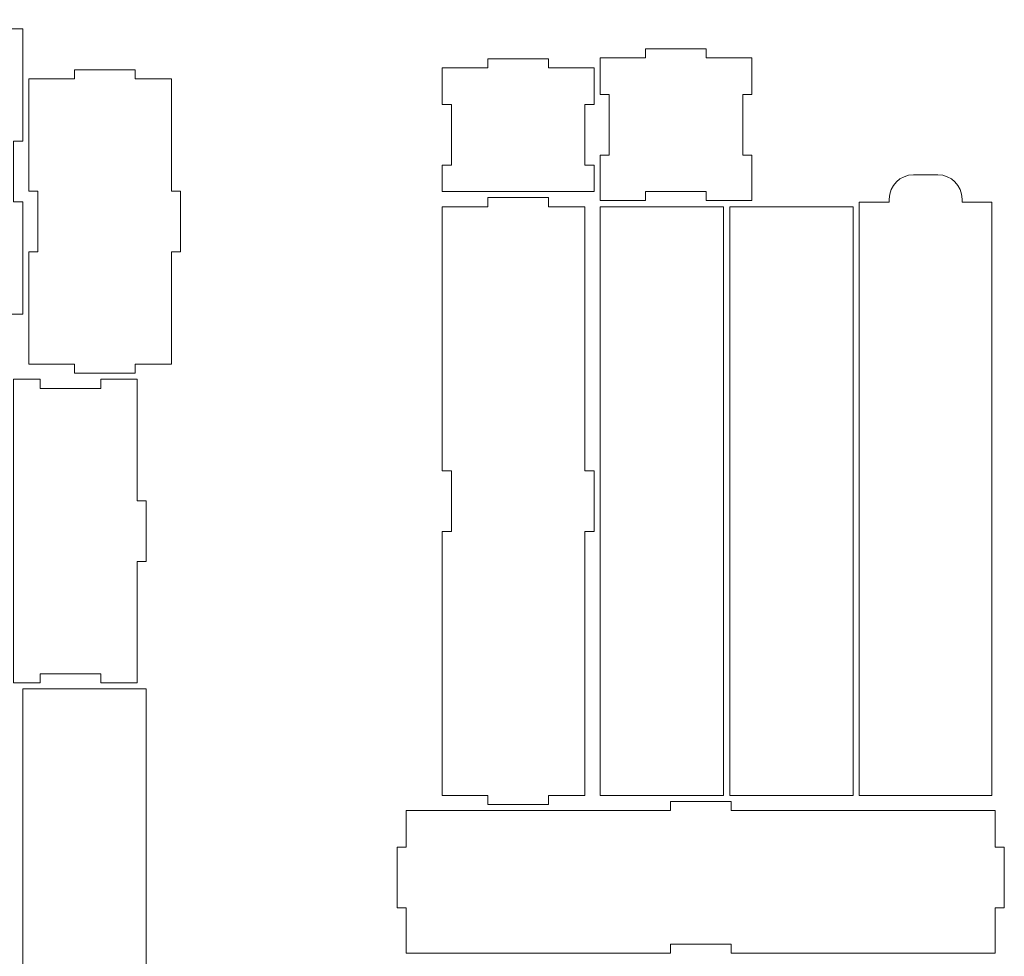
# Model space of a CAD drawing. Header units: millimetres. Extents: x -708 to 697, y -648 to 473.
# Tile 9 of 11: x -8 to 316, y -383 to -74. Entities that reach past the tile are written whole.
import ezdxf

# ---------------------------------------------------------------- set-up
doc = ezdxf.new("R2010")
doc.units = ezdxf.units.MM
doc.header["$MEASUREMENT"] = 0
doc.layers.add('Layer 1', color=7, linetype='Continuous')

msp = doc.modelspace()

# ---------------------------------------------------------------- linework, layer by layer
at = {"layer": 'Layer 1', "color": 250, "lineweight": 9}
for points, knots in [([(-54.2494, -77.4611), (-54.2494, -89.7944), (-54.2494, -102.1277), (-54.2494, -114.461), (-54.2494, -114.461), (-55.2493, -114.461), (-56.2494, -114.461), (-57.2493, -114.461), (-57.2493, -114.461), (-57.2493, -121.1278), (-57.2493, -127.7943), (-57.2493, -134.4611), (-57.2493, -134.4611), (-56.2494, -134.4611), (-55.2493, -134.4611), (-54.2494, -134.4611), (-54.2494, -134.4611), (-54.2494, -146.7944), (-54.2494, -159.1276), (-54.2494, -171.461), (-54.2494, -171.461), (-50.2494, -171.461), (-46.2493, -171.461), (-42.2493, -171.461), (-42.2493, -171.461), (-42.2493, -172.461), (-42.2493, -173.4609), (-42.2493, -174.461), (-42.2493, -174.461), (-35.5827, -174.461), (-28.9161, -174.461), (-22.2494, -174.461), (-22.2494, -174.461), (-22.2494, -173.4609), (-22.2494, -172.461), (-22.2494, -171.461), (-22.2494, -171.461), (-17.2495, -171.461), (-12.2495, -171.461), (-7.2494, -171.461), (-7.2494, -171.461), (-7.2494, -159.1276), (-7.2494, -146.7944), (-7.2494, -134.4611), (-7.2494, -134.4611), (-8.2495, -134.4611), (-9.2494, -134.4611), (-10.2495, -134.4611), (-10.2495, -134.4611), (-10.2495, -127.7943), (-10.2495, -121.1278), (-10.2495, -114.461), (-10.2495, -114.461), (-9.2494, -114.461), (-8.2495, -114.461), (-7.2494, -114.461), (-7.2494, -114.461), (-7.2494, -102.1277), (-7.2494, -89.7944), (-7.2494, -77.4611), (-7.2494, -77.4611), (-12.2495, -77.4611), (-17.2495, -77.4611), (-22.2494, -77.4611), (-22.2494, -77.4611), (-22.2494, -76.461), (-22.2494, -75.4611), (-22.2494, -74.461), (-22.2494, -74.461), (-28.9161, -74.461), (-35.5827, -74.461), (-42.2493, -74.461), (-42.2493, -74.461), (-42.2493, -75.4611), (-42.2493, -76.461), (-42.2493, -77.4611), (-42.2493, -77.4611), (-46.2493, -77.4611), (-50.2494, -77.4611), (-54.2494, -77.4611)], [0, 0, 0, 0, 0.04761905, 0.04761905, 0.04761905, 0.04761905, 0.0952381, 0.0952381, 0.0952381, 0.0952381, 0.14285714, 0.14285714, 0.14285714, 0.14285714, 0.19047619, 0.19047619, 0.19047619, 0.19047619, 0.23809524, 0.23809524, 0.23809524, 0.23809524, 0.28571429, 0.28571429, 0.28571429, 0.28571429, 0.33333333, 0.33333333, 0.33333333, 0.33333333, 0.38095238, 0.38095238, 0.38095238, 0.38095238, 0.42857143, 0.42857143, 0.42857143, 0.42857143, 0.47619048, 0.47619048, 0.47619048, 0.47619048, 0.52380952, 0.52380952, 0.52380952, 0.52380952, 0.57142857, 0.57142857, 0.57142857, 0.57142857, 0.61904762, 0.61904762, 0.61904762, 0.61904762, 0.66666667, 0.66666667, 0.66666667, 0.66666667, 0.71428571, 0.71428571, 0.71428571, 0.71428571, 0.76190476, 0.76190476, 0.76190476, 0.76190476, 0.80952381, 0.80952381, 0.80952381, 0.80952381, 0.85714286, 0.85714286, 0.85714286, 0.85714286, 0.9047619, 0.9047619, 0.9047619, 0.9047619, 1, 1, 1, 1]), ([(185.9441, -99.0744), (185.9441, -105.7412), (185.9441, -112.4077), (185.9441, -119.0745), (185.9441, -119.0745), (184.944, -119.0745), (183.9441, -119.0745), (182.944, -119.0745), (182.944, -119.0745), (182.944, -124.0745), (182.944, -129.0744), (182.944, -134.0744), (182.944, -134.0744), (187.9441, -134.0744), (192.9441, -134.0744), (197.944, -134.0744), (197.944, -134.0744), (197.944, -133.0745), (197.944, -132.0745), (197.944, -131.0744), (197.944, -131.0744), (204.6108, -131.0744), (211.2773, -131.0744), (217.944, -131.0744), (217.944, -131.0744), (217.944, -132.0745), (217.944, -133.0745), (217.944, -134.0744), (217.944, -134.0744), (222.9441, -134.0744), (227.9441, -134.0744), (232.944, -134.0744), (232.944, -134.0744), (232.944, -129.0744), (232.944, -124.0745), (232.944, -119.0745), (232.944, -119.0745), (231.9441, -119.0745), (230.944, -119.0745), (229.9441, -119.0745), (229.9441, -119.0745), (229.9441, -112.4077), (229.9441, -105.7412), (229.9441, -99.0744), (229.9441, -99.0744), (230.944, -99.0744), (231.9441, -99.0744), (232.944, -99.0744), (232.944, -99.0744), (232.944, -95.0745), (232.944, -91.0745), (232.944, -87.0745), (232.944, -87.0745), (227.9441, -87.0745), (222.9441, -87.0745), (217.944, -87.0745), (217.944, -87.0745), (217.944, -86.0745), (217.944, -85.0744), (217.944, -84.0745), (217.944, -84.0745), (211.2773, -84.0745), (204.6108, -84.0745), (197.944, -84.0745), (197.944, -84.0745), (197.944, -85.0744), (197.944, -86.0745), (197.944, -87.0745), (197.944, -87.0745), (192.9441, -87.0745), (187.9441, -87.0745), (182.944, -87.0745), (182.944, -87.0745), (182.944, -91.0745), (182.944, -95.0745), (182.944, -99.0744), (182.944, -99.0744), (183.9441, -99.0744), (184.944, -99.0744), (185.9441, -99.0744)], [0, 0, 0, 0, 0.04761905, 0.04761905, 0.04761905, 0.04761905, 0.0952381, 0.0952381, 0.0952381, 0.0952381, 0.14285714, 0.14285714, 0.14285714, 0.14285714, 0.19047619, 0.19047619, 0.19047619, 0.19047619, 0.23809524, 0.23809524, 0.23809524, 0.23809524, 0.28571429, 0.28571429, 0.28571429, 0.28571429, 0.33333333, 0.33333333, 0.33333333, 0.33333333, 0.38095238, 0.38095238, 0.38095238, 0.38095238, 0.42857143, 0.42857143, 0.42857143, 0.42857143, 0.47619048, 0.47619048, 0.47619048, 0.47619048, 0.52380952, 0.52380952, 0.52380952, 0.52380952, 0.57142857, 0.57142857, 0.57142857, 0.57142857, 0.61904762, 0.61904762, 0.61904762, 0.61904762, 0.66666667, 0.66666667, 0.66666667, 0.66666667, 0.71428571, 0.71428571, 0.71428571, 0.71428571, 0.76190476, 0.76190476, 0.76190476, 0.76190476, 0.80952381, 0.80952381, 0.80952381, 0.80952381, 0.85714286, 0.85714286, 0.85714286, 0.85714286, 0.9047619, 0.9047619, 0.9047619, 0.9047619, 1, 1, 1, 1]), ([(130.9441, -131.0744), (147.6108, -131.0744), (164.2774, -131.0744), (180.944, -131.0744), (180.944, -131.0744), (180.944, -128.1744), (180.944, -125.2745), (180.944, -122.3745), (180.944, -122.3745), (179.944, -122.3745), (178.9441, -122.3745), (177.944, -122.3745), (177.944, -122.3745), (177.944, -115.7078), (177.944, -109.0411), (177.944, -102.3745), (177.944, -102.3745), (178.9441, -102.3745), (179.944, -102.3745), (180.944, -102.3745), (180.944, -102.3745), (180.944, -98.3745), (180.944, -94.3744), (180.944, -90.3744), (180.944, -90.3744), (175.944, -90.3744), (170.9441, -90.3744), (165.9441, -90.3744), (165.9441, -90.3744), (165.9441, -89.3745), (165.9441, -88.3744), (165.9441, -87.3745), (165.9441, -87.3745), (159.2773, -87.3745), (152.6108, -87.3745), (145.944, -87.3745), (145.944, -87.3745), (145.944, -88.3744), (145.944, -89.3745), (145.944, -90.3744), (145.944, -90.3744), (140.944, -90.3744), (135.9441, -90.3744), (130.9441, -90.3744), (130.9441, -90.3744), (130.9441, -94.3744), (130.9441, -98.3745), (130.9441, -102.3745), (130.9441, -102.3745), (131.944, -102.3745), (132.9441, -102.3745), (133.944, -102.3745), (133.944, -102.3745), (133.944, -109.0411), (133.944, -115.7078), (133.944, -122.3745), (133.944, -122.3745), (132.9441, -122.3745), (131.944, -122.3745), (130.9441, -122.3745), (130.9441, -122.3745), (130.9441, -125.2745), (130.9441, -128.1744), (130.9441, -131.0744)], [0, 0, 0, 0, 0.05882353, 0.05882353, 0.05882353, 0.05882353, 0.11764706, 0.11764706, 0.11764706, 0.11764706, 0.17647059, 0.17647059, 0.17647059, 0.17647059, 0.23529412, 0.23529412, 0.23529412, 0.23529412, 0.29411765, 0.29411765, 0.29411765, 0.29411765, 0.35294118, 0.35294118, 0.35294118, 0.35294118, 0.41176471, 0.41176471, 0.41176471, 0.41176471, 0.47058824, 0.47058824, 0.47058824, 0.47058824, 0.52941176, 0.52941176, 0.52941176, 0.52941176, 0.58823529, 0.58823529, 0.58823529, 0.58823529, 0.64705882, 0.64705882, 0.64705882, 0.64705882, 0.70588235, 0.70588235, 0.70588235, 0.70588235, 0.76470588, 0.76470588, 0.76470588, 0.76470588, 0.82352941, 0.82352941, 0.82352941, 0.82352941, 0.88235294, 0.88235294, 0.88235294, 0.88235294, 1, 1, 1, 1]), ([(-5.2494, -93.961), (-5.2494, -106.2943), (-5.2494, -118.6278), (-5.2494, -130.961), (-5.2494, -130.961), (-4.2495, -130.961), (-3.2494, -130.961), (-2.2495, -130.961), (-2.2495, -130.961), (-2.2495, -137.6277), (-2.2495, -144.2944), (-2.2495, -150.9609), (-2.2495, -150.9609), (-3.2494, -150.9609), (-4.2495, -150.9609), (-5.2494, -150.9609), (-5.2494, -150.9609), (-5.2494, -163.2942), (-5.2494, -175.6277), (-5.2494, -187.9609), (-5.2494, -187.9609), (-0.2494, -187.9609), (4.7505, -187.9609), (9.7506, -187.9609), (9.7506, -187.9609), (9.7506, -188.9609), (9.7506, -189.961), (9.7506, -190.9609), (9.7506, -190.9609), (16.4173, -190.9609), (23.0838, -190.9609), (29.7506, -190.9609), (29.7506, -190.9609), (29.7506, -189.961), (29.7506, -188.9609), (29.7506, -187.9609), (29.7506, -187.9609), (33.7505, -187.9609), (37.7505, -187.9609), (41.7505, -187.9609), (41.7505, -187.9609), (41.7505, -175.6277), (41.7505, -163.2942), (41.7505, -150.9609), (41.7505, -150.9609), (42.7506, -150.9609), (43.7505, -150.9609), (44.7506, -150.9609), (44.7506, -150.9609), (44.7506, -144.2944), (44.7506, -137.6277), (44.7506, -130.961), (44.7506, -130.961), (43.7505, -130.961), (42.7506, -130.961), (41.7505, -130.961), (41.7505, -130.961), (41.7505, -118.6278), (41.7505, -106.2943), (41.7505, -93.961), (41.7505, -93.961), (37.7505, -93.961), (33.7505, -93.961), (29.7506, -93.961), (29.7506, -93.961), (29.7506, -92.9611), (29.7506, -91.961), (29.7506, -90.9611), (29.7506, -90.9611), (23.0838, -90.9611), (16.4173, -90.9611), (9.7506, -90.9611), (9.7506, -90.9611), (9.7506, -91.961), (9.7506, -92.9611), (9.7506, -93.961), (9.7506, -93.961), (4.7505, -93.961), (-0.2494, -93.961), (-5.2494, -93.961)], [0, 0, 0, 0, 0.04761905, 0.04761905, 0.04761905, 0.04761905, 0.0952381, 0.0952381, 0.0952381, 0.0952381, 0.14285714, 0.14285714, 0.14285714, 0.14285714, 0.19047619, 0.19047619, 0.19047619, 0.19047619, 0.23809524, 0.23809524, 0.23809524, 0.23809524, 0.28571429, 0.28571429, 0.28571429, 0.28571429, 0.33333333, 0.33333333, 0.33333333, 0.33333333, 0.38095238, 0.38095238, 0.38095238, 0.38095238, 0.42857143, 0.42857143, 0.42857143, 0.42857143, 0.47619048, 0.47619048, 0.47619048, 0.47619048, 0.52380952, 0.52380952, 0.52380952, 0.52380952, 0.57142857, 0.57142857, 0.57142857, 0.57142857, 0.61904762, 0.61904762, 0.61904762, 0.61904762, 0.66666667, 0.66666667, 0.66666667, 0.66666667, 0.71428571, 0.71428571, 0.71428571, 0.71428571, 0.76190476, 0.76190476, 0.76190476, 0.76190476, 0.80952381, 0.80952381, 0.80952381, 0.80952381, 0.85714286, 0.85714286, 0.85714286, 0.85714286, 0.9047619, 0.9047619, 0.9047619, 0.9047619, 1, 1, 1, 1]), ([(268.3441, -330.0744), (268.3441, -264.9078), (268.3441, -199.7412), (268.3441, -134.5745), (268.3441, -134.5745), (271.6274, -134.5745), (274.9107, -134.5745), (278.194, -134.5745), (278.194, -134.5745), (278.194, -134.2412), (278.194, -133.9077), (278.194, -133.5744), (278.194, -133.5744), (278.194, -129.1589), (281.7785, -125.5745), (286.194, -125.5745), (286.194, -125.5745), (288.8608, -125.5745), (291.5273, -125.5745), (294.1941, -125.5745), (294.1941, -125.5745), (298.6095, -125.5745), (302.194, -129.1589), (302.194, -133.5744), (302.194, -133.5744), (302.194, -133.9077), (302.194, -134.2412), (302.194, -134.5745), (302.194, -134.5745), (305.4773, -134.5745), (308.7607, -134.5745), (312.0441, -134.5745), (312.0441, -134.5745), (312.0441, -199.7412), (312.0441, -264.9078), (312.0441, -330.0744), (312.0441, -330.0744), (297.4774, -330.0744), (282.9107, -330.0744), (268.3441, -330.0744)], [0, 0, 0, 0, 0.09090909, 0.09090909, 0.09090909, 0.09090909, 0.18181818, 0.18181818, 0.18181818, 0.18181818, 0.27272727, 0.27272727, 0.27272727, 0.27272727, 0.36363636, 0.36363636, 0.36363636, 0.36363636, 0.45454545, 0.45454545, 0.45454545, 0.45454545, 0.54545455, 0.54545455, 0.54545455, 0.54545455, 0.63636364, 0.63636364, 0.63636364, 0.63636364, 0.72727273, 0.72727273, 0.72727273, 0.72727273, 0.81818182, 0.81818182, 0.81818182, 0.81818182, 1, 1, 1, 1]), ([(177.944, -136.0744), (173.944, -136.0744), (169.944, -136.0744), (165.9441, -136.0744), (165.9441, -136.0744), (165.9441, -135.0745), (165.9441, -134.0744), (165.9441, -133.0745), (165.9441, -133.0745), (159.2773, -133.0745), (152.6108, -133.0745), (145.944, -133.0745), (145.944, -133.0745), (145.944, -134.0744), (145.944, -135.0745), (145.944, -136.0744), (145.944, -136.0744), (140.944, -136.0744), (135.9441, -136.0744), (130.9441, -136.0744), (130.9441, -136.0744), (130.9441, -165.0745), (130.9441, -194.0745), (130.9441, -223.0744), (130.9441, -223.0744), (131.944, -223.0744), (132.9441, -223.0744), (133.944, -223.0744), (133.944, -223.0744), (133.944, -229.7411), (133.944, -236.4078), (133.944, -243.0744), (133.944, -243.0744), (132.9441, -243.0744), (131.944, -243.0744), (130.9441, -243.0744), (130.9441, -243.0744), (130.9441, -272.0744), (130.9441, -301.0744), (130.9441, -330.0744), (130.9441, -330.0744), (135.9441, -330.0744), (140.944, -330.0744), (145.944, -330.0744), (145.944, -330.0744), (145.944, -331.0743), (145.944, -332.0744), (145.944, -333.0743), (145.944, -333.0743), (152.6108, -333.0743), (159.2773, -333.0743), (165.9441, -333.0743), (165.9441, -333.0743), (165.9441, -332.0744), (165.9441, -331.0743), (165.9441, -330.0744), (165.9441, -330.0744), (169.944, -330.0744), (173.944, -330.0744), (177.944, -330.0744), (177.944, -330.0744), (177.944, -301.0744), (177.944, -272.0744), (177.944, -243.0744), (177.944, -243.0744), (178.9441, -243.0744), (179.944, -243.0744), (180.944, -243.0744), (180.944, -243.0744), (180.944, -236.4078), (180.944, -229.7411), (180.944, -223.0744), (180.944, -223.0744), (179.944, -223.0744), (178.9441, -223.0744), (177.944, -223.0744), (177.944, -223.0744), (177.944, -194.0745), (177.944, -165.0745), (177.944, -136.0744)], [0, 0, 0, 0, 0.04761905, 0.04761905, 0.04761905, 0.04761905, 0.0952381, 0.0952381, 0.0952381, 0.0952381, 0.14285714, 0.14285714, 0.14285714, 0.14285714, 0.19047619, 0.19047619, 0.19047619, 0.19047619, 0.23809524, 0.23809524, 0.23809524, 0.23809524, 0.28571429, 0.28571429, 0.28571429, 0.28571429, 0.33333333, 0.33333333, 0.33333333, 0.33333333, 0.38095238, 0.38095238, 0.38095238, 0.38095238, 0.42857143, 0.42857143, 0.42857143, 0.42857143, 0.47619048, 0.47619048, 0.47619048, 0.47619048, 0.52380952, 0.52380952, 0.52380952, 0.52380952, 0.57142857, 0.57142857, 0.57142857, 0.57142857, 0.61904762, 0.61904762, 0.61904762, 0.61904762, 0.66666667, 0.66666667, 0.66666667, 0.66666667, 0.71428571, 0.71428571, 0.71428571, 0.71428571, 0.76190476, 0.76190476, 0.76190476, 0.76190476, 0.80952381, 0.80952381, 0.80952381, 0.80952381, 0.85714286, 0.85714286, 0.85714286, 0.85714286, 0.9047619, 0.9047619, 0.9047619, 0.9047619, 1, 1, 1, 1]), ([(182.944, -136.0744), (182.944, -200.7411), (182.944, -265.4077), (182.944, -330.0744), (182.944, -330.0744), (196.5107, -330.0744), (210.0773, -330.0744), (223.644, -330.0744), (223.644, -330.0744), (223.644, -265.4077), (223.644, -200.7411), (223.644, -136.0744), (223.644, -136.0744), (210.0773, -136.0744), (196.5107, -136.0744), (182.944, -136.0744)], [0, 0, 0, 0, 0.2, 0.2, 0.2, 0.2, 0.4, 0.4, 0.4, 0.4, 0.6, 0.6, 0.6, 0.6, 1, 1, 1, 1]), ([(225.644, -136.0744), (225.644, -200.7411), (225.644, -265.4077), (225.644, -330.0744), (225.644, -330.0744), (239.2108, -330.0744), (252.7774, -330.0744), (266.3441, -330.0744), (266.3441, -330.0744), (266.3441, -265.4077), (266.3441, -200.7411), (266.3441, -136.0744), (266.3441, -136.0744), (252.7774, -136.0744), (239.2108, -136.0744), (225.644, -136.0744)], [0, 0, 0, 0, 0.2, 0.2, 0.2, 0.2, 0.4, 0.4, 0.4, 0.4, 0.6, 0.6, 0.6, 0.6, 1, 1, 1, 1]), ([(-10.2495, -192.9609), (-10.2495, -226.2942), (-10.2495, -259.6276), (-10.2495, -292.961), (-10.2495, -292.961), (-7.3495, -292.961), (-4.4494, -292.961), (-1.5494, -292.961), (-1.5494, -292.961), (-1.5494, -291.961), (-1.5494, -290.9609), (-1.5494, -289.961), (-1.5494, -289.961), (5.1173, -289.961), (11.7838, -289.961), (18.4506, -289.961), (18.4506, -289.961), (18.4506, -290.9609), (18.4506, -291.961), (18.4506, -292.961), (18.4506, -292.961), (22.4506, -292.961), (26.4505, -292.961), (30.4505, -292.961), (30.4505, -292.961), (30.4505, -279.6276), (30.4505, -266.2943), (30.4505, -252.961), (30.4505, -252.961), (31.4506, -252.961), (32.4505, -252.961), (33.4506, -252.961), (33.4506, -252.961), (33.4506, -246.2942), (33.4506, -239.6277), (33.4506, -232.961), (33.4506, -232.961), (32.4505, -232.961), (31.4506, -232.961), (30.4505, -232.961), (30.4505, -232.961), (30.4505, -219.6277), (30.4505, -206.2942), (30.4505, -192.9609), (30.4505, -192.9609), (26.4505, -192.9609), (22.4506, -192.9609), (18.4506, -192.9609), (18.4506, -192.9609), (18.4506, -193.961), (18.4506, -194.9609), (18.4506, -195.961), (18.4506, -195.961), (11.7838, -195.961), (5.1173, -195.961), (-1.5494, -195.961), (-1.5494, -195.961), (-1.5494, -194.9609), (-1.5494, -193.961), (-1.5494, -192.9609), (-1.5494, -192.9609), (-4.4494, -192.9609), (-7.3495, -192.9609), (-10.2495, -192.9609)], [0, 0, 0, 0, 0.05882353, 0.05882353, 0.05882353, 0.05882353, 0.11764706, 0.11764706, 0.11764706, 0.11764706, 0.17647059, 0.17647059, 0.17647059, 0.17647059, 0.23529412, 0.23529412, 0.23529412, 0.23529412, 0.29411765, 0.29411765, 0.29411765, 0.29411765, 0.35294118, 0.35294118, 0.35294118, 0.35294118, 0.41176471, 0.41176471, 0.41176471, 0.41176471, 0.47058824, 0.47058824, 0.47058824, 0.47058824, 0.52941176, 0.52941176, 0.52941176, 0.52941176, 0.58823529, 0.58823529, 0.58823529, 0.58823529, 0.64705882, 0.64705882, 0.64705882, 0.64705882, 0.70588235, 0.70588235, 0.70588235, 0.70588235, 0.76470588, 0.76470588, 0.76470588, 0.76470588, 0.82352941, 0.82352941, 0.82352941, 0.82352941, 0.88235294, 0.88235294, 0.88235294, 0.88235294, 1, 1, 1, 1]), ([(-7.2494, -294.961), (-7.2494, -326.2942), (-7.2494, -357.6276), (-7.2494, -388.9609), (-7.2494, -388.9609), (6.3173, -388.9609), (19.8839, -388.9609), (33.4506, -388.9609), (33.4506, -388.9609), (33.4506, -357.6276), (33.4506, -326.2942), (33.4506, -294.961), (33.4506, -294.961), (19.8839, -294.961), (6.3173, -294.961), (-7.2494, -294.961)], [0, 0, 0, 0, 0.2, 0.2, 0.2, 0.2, 0.4, 0.4, 0.4, 0.4, 0.6, 0.6, 0.6, 0.6, 1, 1, 1, 1]), ([(313.1039, -382.0744), (284.1038, -382.0744), (255.1038, -382.0744), (226.1039, -382.0744), (226.1039, -382.0744), (226.1039, -381.0743), (226.1039, -380.0744), (226.1039, -379.0743), (226.1039, -379.0743), (219.4371, -379.0743), (212.7706, -379.0743), (206.1039, -379.0743), (206.1039, -379.0743), (206.1039, -380.0744), (206.1039, -381.0743), (206.1039, -382.0744), (206.1039, -382.0744), (177.1038, -382.0744), (148.1038, -382.0744), (119.1039, -382.0744), (119.1039, -382.0744), (119.1039, -377.0743), (119.1039, -372.0743), (119.1039, -367.0744), (119.1039, -367.0744), (118.1038, -367.0744), (117.1038, -367.0744), (116.1039, -367.0744), (116.1039, -367.0744), (116.1039, -360.4077), (116.1039, -353.741), (116.1039, -347.0744), (116.1039, -347.0744), (117.1038, -347.0744), (118.1038, -347.0744), (119.1039, -347.0744), (119.1039, -347.0744), (119.1039, -343.0744), (119.1039, -339.0743), (119.1039, -335.0743), (119.1039, -335.0743), (148.1038, -335.0743), (177.1038, -335.0743), (206.1039, -335.0743), (206.1039, -335.0743), (206.1039, -334.0744), (206.1039, -333.0743), (206.1039, -332.0744), (206.1039, -332.0744), (212.7706, -332.0744), (219.4371, -332.0744), (226.1039, -332.0744), (226.1039, -332.0744), (226.1039, -333.0743), (226.1039, -334.0744), (226.1039, -335.0743), (226.1039, -335.0743), (255.1038, -335.0743), (284.1038, -335.0743), (313.1039, -335.0743), (313.1039, -335.0743), (313.1039, -339.0743), (313.1039, -343.0744), (313.1039, -347.0744), (313.1039, -347.0744), (314.1039, -347.0744), (315.1038, -347.0744), (316.1039, -347.0744), (316.1039, -347.0744), (316.1039, -353.741), (316.1039, -360.4077), (316.1039, -367.0744), (316.1039, -367.0744), (315.1038, -367.0744), (314.1039, -367.0744), (313.1039, -367.0744), (313.1039, -367.0744), (313.1039, -372.0743), (313.1039, -377.0743), (313.1039, -382.0744)], [0, 0, 0, 0, 0.04761905, 0.04761905, 0.04761905, 0.04761905, 0.0952381, 0.0952381, 0.0952381, 0.0952381, 0.14285714, 0.14285714, 0.14285714, 0.14285714, 0.19047619, 0.19047619, 0.19047619, 0.19047619, 0.23809524, 0.23809524, 0.23809524, 0.23809524, 0.28571429, 0.28571429, 0.28571429, 0.28571429, 0.33333333, 0.33333333, 0.33333333, 0.33333333, 0.38095238, 0.38095238, 0.38095238, 0.38095238, 0.42857143, 0.42857143, 0.42857143, 0.42857143, 0.47619048, 0.47619048, 0.47619048, 0.47619048, 0.52380952, 0.52380952, 0.52380952, 0.52380952, 0.57142857, 0.57142857, 0.57142857, 0.57142857, 0.61904762, 0.61904762, 0.61904762, 0.61904762, 0.66666667, 0.66666667, 0.66666667, 0.66666667, 0.71428571, 0.71428571, 0.71428571, 0.71428571, 0.76190476, 0.76190476, 0.76190476, 0.76190476, 0.80952381, 0.80952381, 0.80952381, 0.80952381, 0.85714286, 0.85714286, 0.85714286, 0.85714286, 0.9047619, 0.9047619, 0.9047619, 0.9047619, 1, 1, 1, 1])]:
    msp.add_open_spline(points, degree=3, knots=knots, dxfattribs=at)

doc.saveas('drawing.dxf')
